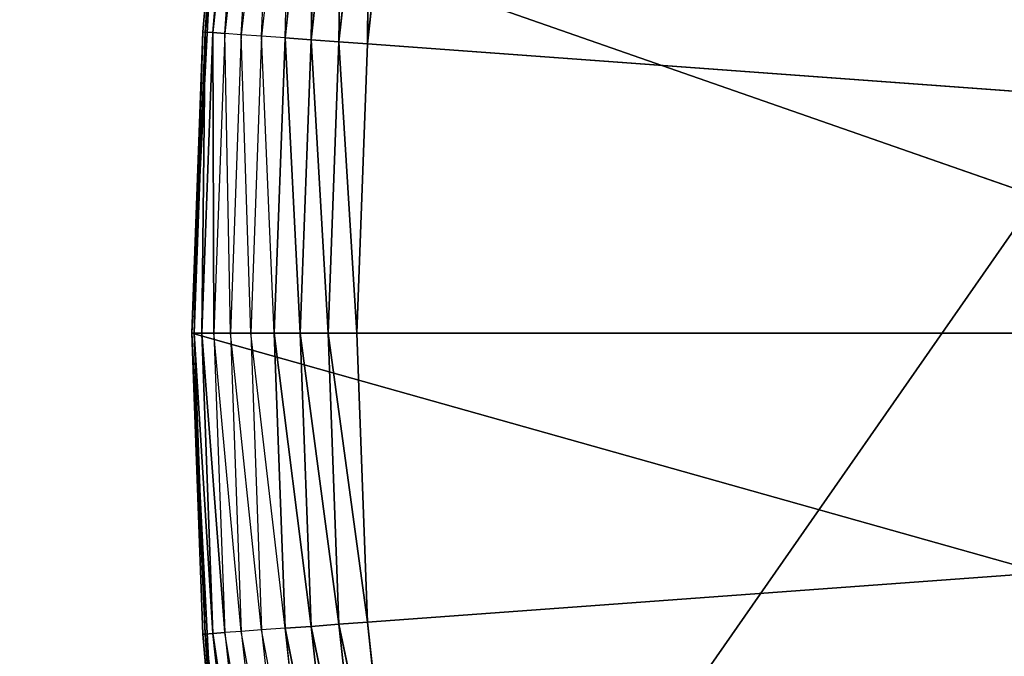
# Model space of a CAD drawing. Header units: centimetres. Extents: x 0.1 to 22.3, y 0.1 to 22.3.
# Tile 43 of 256: x 1.1666 to 1.2859, y 1.6266 to 1.7038. Entities that reach past the tile are written whole.
import ezdxf

# ---------------------------------------------------------------- set-up
doc = ezdxf.new("R2010")
doc.units = ezdxf.units.CM
doc.header["$LTSCALE"] = 2.54
doc.layers.get('0').update_dxf_attribs({"true_color": 0xff5454})

# ---------------------------------------------------------------- blocks, each defined once
blk = doc.blocks.new('Kosz na _mieci DELLA.STL')
at = {"color": 0}
for p, q in [((2.63747, 3.6158, 47.35), (0.33747, 0.3158, 47.35)), ((2.63747, 3.6158, 47.35), (0.33747, 0.3158, 47.35)), ((2.63747, 3.6158, 47.25), (0.33747, 0.3158, 47.25)), ((2.63747, 3.6158, 47.25), (0.33747, 0.3158, 47.25)), ((1.1931, 1.73856, 15.56653), (1.18911, 1.70228, 15.56653)), ((1.1931, 1.73856, 15.56653), (1.18911, 1.70228, 15.56653)), ((1.19001, 1.70221, 15.56316), (1.1931, 1.73856, 15.56653)), ((1.19001, 1.70221, 15.56316), (1.1931, 1.73856, 15.56653)), ((1.194, 1.73843, 15.56316), (1.19001, 1.70221, 15.56316)), ((1.194, 1.73843, 15.56316), (1.19001, 1.70221, 15.56316)), ((1.19148, 1.7021, 15.56), (1.194, 1.73843, 15.56316)), ((1.19148, 1.7021, 15.56), (1.194, 1.73843, 15.56316)), ((1.19545, 1.73821, 15.56), (1.19148, 1.7021, 15.56)), ((1.19348, 1.70196, 15.55714), (1.19545, 1.73821, 15.56)), ((1.19743, 1.73792, 15.55714), (1.19348, 1.70196, 15.55714)), ((1.19593, 1.70178, 15.55468), (1.19743, 1.73792, 15.55714)), ((1.19987, 1.73756, 15.55468), (1.19593, 1.70178, 15.55468)), ((1.19878, 1.70157, 15.55268), (1.19987, 1.73756, 15.55468)), ((1.2027, 1.73715, 15.55268), (1.19878, 1.70157, 15.55268)), ((1.20193, 1.70134, 15.55121), (1.2027, 1.73715, 15.55268)), ((1.20193, 1.70134, 15.55121), (1.2027, 1.73715, 15.55268)), ((1.20582, 1.73669, 15.55121), (1.20193, 1.70134, 15.55121)), ((1.20582, 1.73669, 15.55121), (1.20193, 1.70134, 15.55121)), ((1.20529, 1.70109, 15.5503), (1.20582, 1.73669, 15.55121)), ((1.20529, 1.70109, 15.5503), (1.20582, 1.73669, 15.55121)), ((1.20915, 1.73619, 15.5503), (1.20529, 1.70109, 15.5503)), ((1.20915, 1.73619, 15.5503), (1.20529, 1.70109, 15.5503)), ((1.20876, 1.70084, 15.55), (1.20915, 1.73619, 15.5503)), ((1.20876, 1.70084, 15.55), (1.20915, 1.73619, 15.5503)), ((1.20876, 1.70084, 15.55), (1.21259, 1.73569, 15.55)), ((1.20876, 1.70084, 15.55), (1.21259, 1.73569, 15.55)), ((1.18747, 1.6658, 15.75), (1.19012, 1.71721, 15.75)), ((1.18747, 1.6658, 15.75), (1.19012, 1.71721, 15.75)), ((1.19012, 1.71721, 15.57), (1.18881, 1.7023, 15.57)), ((1.18881, 1.7023, 15.57), (1.19012, 1.71721, 15.75)), ((1.18881, 1.7023, 15.57), (1.19012, 1.71721, 15.75)), ((1.19012, 1.71721, 15.57), (1.18911, 1.70228, 15.56653)), ((1.19012, 1.71721, 15.75), (1.33747, 1.6658, 15.75)), ((1.19012, 1.71721, 15.75), (1.33747, 1.6658, 15.75)), ((1.18881, 1.7023, 15.57), (1.18747, 1.6658, 15.75)), ((1.18881, 1.7023, 15.57), (1.18747, 1.6658, 15.75)), ((1.18881, 1.7023, 15.57), (1.18747, 1.6658, 15.57)), ((1.18881, 1.7023, 15.57), (1.18747, 1.6658, 15.57)), ((1.18881, 1.7023, 15.57), (1.18778, 1.6658, 15.56653)), ((1.18881, 1.7023, 15.57), (1.18778, 1.6658, 15.56653)), ((1.18911, 1.70228, 15.56653), (1.18778, 1.6658, 15.56653)), ((1.18911, 1.70228, 15.56653), (1.18778, 1.6658, 15.56653)), ((1.18868, 1.6658, 15.56316), (1.18911, 1.70228, 15.56653)), ((1.18868, 1.6658, 15.56316), (1.18911, 1.70228, 15.56653)), ((1.19001, 1.70221, 15.56316), (1.18868, 1.6658, 15.56316)), ((1.19001, 1.70221, 15.56316), (1.18868, 1.6658, 15.56316)), ((1.18881, 1.7023, 15.57), (1.18911, 1.70228, 15.56653)), ((1.19001, 1.70221, 15.56316), (1.18911, 1.70228, 15.56653)), ((1.19001, 1.70221, 15.56316), (1.18911, 1.70228, 15.56653)), ((1.19148, 1.7021, 15.56), (1.19001, 1.70221, 15.56316)), ((1.19148, 1.7021, 15.56), (1.19001, 1.70221, 15.56316)), ((1.19015, 1.6658, 15.56), (1.19001, 1.70221, 15.56316)), ((1.19015, 1.6658, 15.56), (1.19001, 1.70221, 15.56316)), ((1.19148, 1.7021, 15.56), (1.19015, 1.6658, 15.56)), ((1.19348, 1.70196, 15.55714), (1.19148, 1.7021, 15.56)), ((1.19215, 1.6658, 15.55714), (1.19148, 1.7021, 15.56)), ((1.19348, 1.70196, 15.55714), (1.19215, 1.6658, 15.55714)), ((1.19593, 1.70178, 15.55468), (1.19348, 1.70196, 15.55714)), ((1.19462, 1.6658, 15.55468), (1.19348, 1.70196, 15.55714)), ((1.19593, 1.70178, 15.55468), (1.19462, 1.6658, 15.55468)), ((1.19878, 1.70157, 15.55268), (1.19593, 1.70178, 15.55468)), ((1.19747, 1.6658, 15.55268), (1.19593, 1.70178, 15.55468)), ((1.19878, 1.70157, 15.55268), (1.19747, 1.6658, 15.55268)), ((1.20193, 1.70134, 15.55121), (1.19878, 1.70157, 15.55268)), ((1.20193, 1.70134, 15.55121), (1.19878, 1.70157, 15.55268)), ((1.20063, 1.6658, 15.55121), (1.19878, 1.70157, 15.55268)), ((1.20063, 1.6658, 15.55121), (1.19878, 1.70157, 15.55268)), ((1.20193, 1.70134, 15.55121), (1.20063, 1.6658, 15.55121)), ((1.20193, 1.70134, 15.55121), (1.20063, 1.6658, 15.55121)), ((1.20529, 1.70109, 15.5503), (1.20193, 1.70134, 15.55121)), ((1.20529, 1.70109, 15.5503), (1.20193, 1.70134, 15.55121)), ((1.204, 1.6658, 15.5503), (1.20193, 1.70134, 15.55121)), ((1.204, 1.6658, 15.5503), (1.20193, 1.70134, 15.55121)), ((1.20529, 1.70109, 15.5503), (1.204, 1.6658, 15.5503)), ((1.20529, 1.70109, 15.5503), (1.204, 1.6658, 15.5503)), ((1.20876, 1.70084, 15.55), (1.20529, 1.70109, 15.5503)), ((1.20876, 1.70084, 15.55), (1.20529, 1.70109, 15.5503)), ((1.20747, 1.6658, 15.55), (1.20529, 1.70109, 15.5503)), ((1.20747, 1.6658, 15.55), (1.20529, 1.70109, 15.5503)), ((1.20747, 1.6658, 15.55), (1.20876, 1.70084, 15.55)), ((1.20747, 1.6658, 15.55), (1.20876, 1.70084, 15.55)), ((1.20876, 1.70084, 15.55), (1.68747, 1.6658, 15.55)), ((1.20876, 1.70084, 15.55), (1.68747, 1.6658, 15.55)), ((1.19012, 1.61439, 15.75), (1.18747, 1.6658, 15.75)), ((1.18747, 1.6658, 15.75), (1.18881, 1.6293, 15.57)), ((1.18747, 1.6658, 15.57), (1.18747, 1.6658, 15.75)), ((1.18747, 1.6658, 15.57), (1.18747, 1.6658, 15.75)), ((1.18747, 1.6658, 15.57), (1.18881, 1.6293, 15.57)), ((1.18747, 1.6658, 15.75), (1.18881, 1.6293, 15.57)), ((1.18747, 1.6658, 15.75), (1.33747, 1.6658, 15.75)), ((1.18747, 1.6658, 15.75), (1.33747, 1.6658, 15.75)), ((1.18747, 1.6658, 15.75), (1.34013, 1.62279, 15.75)), ((1.18747, 1.6658, 15.75), (1.34013, 1.62279, 15.75)), ((1.19012, 1.61439, 15.75), (1.18747, 1.6658, 15.75)), ((1.18747, 1.6658, 15.57), (1.18881, 1.6293, 15.57)), ((1.18747, 1.6658, 15.57), (1.18911, 1.62933, 15.56653)), ((1.18747, 1.6658, 15.57), (1.18911, 1.62933, 15.56653)), ((1.18747, 1.6658, 15.57), (1.18778, 1.6658, 15.56653)), ((1.18747, 1.6658, 15.57), (1.18778, 1.6658, 15.56653)), ((1.18778, 1.6658, 15.56653), (1.18911, 1.62933, 15.56653)), ((1.18868, 1.6658, 15.56316), (1.18778, 1.6658, 15.56653)), ((1.18868, 1.6658, 15.56316), (1.18778, 1.6658, 15.56653)), ((1.19001, 1.62939, 15.56316), (1.18778, 1.6658, 15.56653)), ((1.19001, 1.62939, 15.56316), (1.18778, 1.6658, 15.56653)), ((1.18778, 1.6658, 15.56653), (1.18911, 1.62933, 15.56653)), ((1.18868, 1.6658, 15.56316), (1.19001, 1.62939, 15.56316)), ((1.19015, 1.6658, 15.56), (1.18868, 1.6658, 15.56316)), ((1.19015, 1.6658, 15.56), (1.18868, 1.6658, 15.56316)), ((1.19148, 1.6295, 15.56), (1.18868, 1.6658, 15.56316)), ((1.19148, 1.6295, 15.56), (1.18868, 1.6658, 15.56316)), ((1.18868, 1.6658, 15.56316), (1.19001, 1.62939, 15.56316)), ((1.19215, 1.6658, 15.55714), (1.19015, 1.6658, 15.56)), ((1.19348, 1.62964, 15.55714), (1.19015, 1.6658, 15.56)), ((1.19015, 1.6658, 15.56), (1.19148, 1.6295, 15.56)), ((1.19215, 1.6658, 15.55714), (1.19348, 1.62964, 15.55714)), ((1.19462, 1.6658, 15.55468), (1.19215, 1.6658, 15.55714)), ((1.19593, 1.62982, 15.55468), (1.19215, 1.6658, 15.55714)), ((1.19462, 1.6658, 15.55468), (1.19593, 1.62982, 15.55468)), ((1.19747, 1.6658, 15.55268), (1.19462, 1.6658, 15.55468)), ((1.19878, 1.63003, 15.55268), (1.19462, 1.6658, 15.55468)), ((1.20063, 1.6658, 15.55121), (1.19747, 1.6658, 15.55268)), ((1.20063, 1.6658, 15.55121), (1.19747, 1.6658, 15.55268)), ((1.20193, 1.63026, 15.55121), (1.19747, 1.6658, 15.55268)), ((1.20193, 1.63026, 15.55121), (1.19747, 1.6658, 15.55268)), ((1.19747, 1.6658, 15.55268), (1.19878, 1.63003, 15.55268)), ((1.20063, 1.6658, 15.55121), (1.20193, 1.63026, 15.55121)), ((1.204, 1.6658, 15.5503), (1.20063, 1.6658, 15.55121)), ((1.204, 1.6658, 15.5503), (1.20063, 1.6658, 15.55121)), ((1.20529, 1.63051, 15.5503), (1.20063, 1.6658, 15.55121)), ((1.20529, 1.63051, 15.5503), (1.20063, 1.6658, 15.55121)), ((1.20063, 1.6658, 15.55121), (1.20193, 1.63026, 15.55121)), ((1.204, 1.6658, 15.5503), (1.20529, 1.63051, 15.5503)), ((1.20747, 1.6658, 15.55), (1.204, 1.6658, 15.5503)), ((1.20747, 1.6658, 15.55), (1.204, 1.6658, 15.5503)), ((1.20876, 1.63076, 15.55), (1.204, 1.6658, 15.5503)), ((1.20876, 1.63076, 15.55), (1.204, 1.6658, 15.5503)), ((1.204, 1.6658, 15.5503), (1.20529, 1.63051, 15.5503)), ((1.68747, 1.6658, 15.55), (1.20747, 1.6658, 15.55)), ((1.20876, 1.63076, 15.55), (1.20747, 1.6658, 15.55)), ((1.68747, 1.6658, 15.55), (1.20747, 1.6658, 15.55)), ((1.20876, 1.63076, 15.55), (1.20747, 1.6658, 15.55)), ((1.20876, 1.63076, 15.55), (1.68747, 1.6658, 15.55)), ((1.20876, 1.63076, 15.55), (1.68747, 1.6658, 15.55)), ((1.19878, 1.63003, 15.55268), (1.19593, 1.62982, 15.55468)), ((1.20193, 1.63026, 15.55121), (1.19878, 1.63003, 15.55268)), ((1.20193, 1.63026, 15.55121), (1.19878, 1.63003, 15.55268)), ((1.20582, 1.59492, 15.55121), (1.19878, 1.63003, 15.55268)), ((1.20582, 1.59492, 15.55121), (1.19878, 1.63003, 15.55268)), ((1.19878, 1.63003, 15.55268), (1.2027, 1.59446, 15.55268)), ((1.20529, 1.63051, 15.5503), (1.20193, 1.63026, 15.55121)), ((1.20529, 1.63051, 15.5503), (1.20193, 1.63026, 15.55121)), ((1.20193, 1.63026, 15.55121), (1.20582, 1.59492, 15.55121)), ((1.20915, 1.59541, 15.5503), (1.20193, 1.63026, 15.55121)), ((1.20915, 1.59541, 15.5503), (1.20193, 1.63026, 15.55121)), ((1.20193, 1.63026, 15.55121), (1.20582, 1.59492, 15.55121)), ((1.20876, 1.63076, 15.55), (1.20529, 1.63051, 15.5503)), ((1.20876, 1.63076, 15.55), (1.20529, 1.63051, 15.5503)), ((1.20529, 1.63051, 15.5503), (1.20915, 1.59541, 15.5503)), ((1.21259, 1.59591, 15.55), (1.20529, 1.63051, 15.5503)), ((1.21259, 1.59591, 15.55), (1.20529, 1.63051, 15.5503)), ((1.20529, 1.63051, 15.5503), (1.20915, 1.59541, 15.5503)), ((1.21259, 1.59591, 15.55), (1.20876, 1.63076, 15.55)), ((1.21259, 1.59591, 15.55), (1.20876, 1.63076, 15.55)), ((1.18881, 1.6293, 15.57), (1.18911, 1.62933, 15.56653)), ((1.18881, 1.6293, 15.57), (1.19012, 1.61439, 15.75)), ((1.18881, 1.6293, 15.57), (1.19012, 1.61439, 15.75)), ((1.18881, 1.6293, 15.57), (1.19012, 1.61439, 15.57)), ((1.19001, 1.62939, 15.56316), (1.18911, 1.62933, 15.56653)), ((1.19001, 1.62939, 15.56316), (1.18911, 1.62933, 15.56653)), ((1.19012, 1.61439, 15.57), (1.18911, 1.62933, 15.56653)), ((1.18911, 1.62933, 15.56653), (1.1931, 1.59304, 15.56653)), ((1.194, 1.59318, 15.56316), (1.18911, 1.62933, 15.56653)), ((1.194, 1.59318, 15.56316), (1.18911, 1.62933, 15.56653)), ((1.18911, 1.62933, 15.56653), (1.1931, 1.59304, 15.56653)), ((1.19148, 1.6295, 15.56), (1.19001, 1.62939, 15.56316)), ((1.19148, 1.6295, 15.56), (1.19001, 1.62939, 15.56316)), ((1.19001, 1.62939, 15.56316), (1.194, 1.59318, 15.56316)), ((1.19545, 1.59339, 15.56), (1.19001, 1.62939, 15.56316)), ((1.19545, 1.59339, 15.56), (1.19001, 1.62939, 15.56316)), ((1.19001, 1.62939, 15.56316), (1.194, 1.59318, 15.56316)), ((1.19348, 1.62964, 15.55714), (1.19148, 1.6295, 15.56)), ((1.19743, 1.59368, 15.55714), (1.19148, 1.6295, 15.56)), ((1.19148, 1.6295, 15.56), (1.19545, 1.59339, 15.56)), ((1.19593, 1.62982, 15.55468), (1.19348, 1.62964, 15.55714)), ((1.19348, 1.62964, 15.55714), (1.19743, 1.59368, 15.55714)), ((1.19987, 1.59404, 15.55468), (1.19348, 1.62964, 15.55714)), ((1.19593, 1.62982, 15.55468), (1.19987, 1.59404, 15.55468)), ((1.2027, 1.59446, 15.55268), (1.19593, 1.62982, 15.55468))]:
    blk.add_line(p, q, dxfattribs=at)
mesh = blk.add_polyface(dxfattribs=at)
corners = [(2.63747, 3.6158, 47.35), (0.33747, 22.1158, 47.35), (0.33747, 0.3158, 47.35)]
mesh.append_faces([[corners[k] for k in face] for face in [(0, 1, 2)]], dxfattribs={"color": 0})
mesh = blk.add_polyface(dxfattribs=at)
corners = [(2.63747, 18.8158, 47.25), (0.33747, 0.3158, 47.25), (0.33747, 22.1158, 47.25)]
mesh.append_faces([[corners[k] for k in face] for face in [(0, 1, 2)]], dxfattribs={"color": 0})
mesh = blk.add_polyface(dxfattribs=at)
corners = [(21.83747, 0.6158, 15.75), (0.63747, 0.6158, 15.75), (21.83747, 21.8158, 15.75)]
mesh.append_faces([[corners[k] for k in face] for face in [(0, 1, 2)]], dxfattribs={"color": 0})
mesh = blk.add_polyface(dxfattribs=at)
corners = [(21.83747, 21.8158, 15.75), (0.63747, 0.6158, 15.75), (0.63747, 21.8158, 15.75)]
mesh.append_faces([[corners[k] for k in face] for face in [(0, 1, 2)]], dxfattribs={"color": 0})
mesh = blk.add_polyface(dxfattribs=at)
corners = [(21.83747, 0.6158, 15.95), (0.63747, 21.8158, 15.95), (0.63747, 0.6158, 15.95)]
mesh.append_faces([[corners[k] for k in face] for face in [(0, 1, 2)]], dxfattribs={"color": 0})
mesh = blk.add_polyface(dxfattribs=at)
corners = [(21.83747, 21.8158, 15.95), (0.63747, 21.8158, 15.95), (21.83747, 0.6158, 15.95)]
mesh.append_faces([[corners[k] for k in face] for face in [(0, 1, 2)]], dxfattribs={"color": 0})
mesh = blk.add_polyface(dxfattribs=at)
corners = [(2.63747, 3.6158, 47.25), (0.33747, 0.3158, 47.25), (2.63747, 18.8158, 47.25)]
mesh.append_faces([[corners[k] for k in face] for face in [(0, 1, 2)]], dxfattribs={"color": 0})
mesh = blk.add_polyface(dxfattribs=at)
corners = [(2.65267, 3.44215, 47.35), (2.63747, 3.6158, 47.35), (0.33747, 0.3158, 47.35)]
mesh.append_faces([[corners[k] for k in face] for face in [(0, 1, 2)]], dxfattribs={"color": 0})
mesh = blk.add_polyface(dxfattribs=at)
corners = [(2.65267, 3.44215, 47.25), (0.33747, 0.3158, 47.25), (2.63747, 3.6158, 47.25)]
mesh.append_faces([[corners[k] for k in face] for face in [(0, 1, 2)]], dxfattribs={"color": 0})
mesh = blk.add_polyface(dxfattribs=at)
corners = [(2.69778, 3.27378, 47.35), (2.65267, 3.44215, 47.35), (0.33747, 0.3158, 47.35)]
mesh.append_faces([[corners[k] for k in face] for face in [(0, 1, 2)]], dxfattribs={"color": 0})
mesh = blk.add_polyface(dxfattribs=at)
corners = [(2.69778, 3.27378, 47.25), (0.33747, 0.3158, 47.25), (2.65267, 3.44215, 47.25)]
mesh.append_faces([[corners[k] for k in face] for face in [(0, 1, 2)]], dxfattribs={"color": 0})
mesh = blk.add_polyface(dxfattribs=at)
corners = [(2.77145, 3.1158, 47.35), (2.69778, 3.27378, 47.35), (0.33747, 0.3158, 47.35)]
mesh.append_faces([[corners[k] for k in face] for face in [(0, 1, 2)]], dxfattribs={"color": 0})
mesh = blk.add_polyface(dxfattribs=at)
corners = [(2.77145, 3.1158, 47.25), (0.33747, 0.3158, 47.25), (2.69778, 3.27378, 47.25)]
mesh.append_faces([[corners[k] for k in face] for face in [(0, 1, 2)]], dxfattribs={"color": 0})
mesh = blk.add_polyface(dxfattribs=at)
corners = [(2.87143, 2.97301, 47.35), (2.77145, 3.1158, 47.35), (0.33747, 0.3158, 47.35)]
mesh.append_faces([[corners[k] for k in face] for face in [(0, 1, 2)]], dxfattribs={"color": 0})
mesh = blk.add_polyface(dxfattribs=at)
corners = [(2.87143, 2.97301, 47.25), (0.33747, 0.3158, 47.25), (2.77145, 3.1158, 47.25)]
mesh.append_faces([[corners[k] for k in face] for face in [(0, 1, 2)]], dxfattribs={"color": 0})
mesh = blk.add_polyface(dxfattribs=at)
corners = [(2.99469, 2.84976, 47.35), (2.87143, 2.97301, 47.35), (0.33747, 0.3158, 47.35)]
mesh.append_faces([[corners[k] for k in face] for face in [(0, 1, 2)]], dxfattribs={"color": 0})
mesh = blk.add_polyface(dxfattribs=at)
corners = [(2.99469, 2.84976, 47.25), (0.33747, 0.3158, 47.25), (2.87143, 2.97301, 47.25)]
mesh.append_faces([[corners[k] for k in face] for face in [(0, 1, 2)]], dxfattribs={"color": 0})
mesh = blk.add_polyface(dxfattribs=at)
corners = [(3.13747, 2.74978, 47.35), (2.99469, 2.84976, 47.35), (0.33747, 0.3158, 47.35)]
mesh.append_faces([[corners[k] for k in face] for face in [(0, 1, 2)]], dxfattribs={"color": 0})
mesh = blk.add_polyface(dxfattribs=at)
corners = [(3.13747, 2.74978, 47.25), (0.33747, 0.3158, 47.25), (2.99469, 2.84976, 47.25)]
mesh.append_faces([[corners[k] for k in face] for face in [(0, 1, 2)]], dxfattribs={"color": 0})
mesh = blk.add_polyface(dxfattribs=at)
corners = [(3.29545, 2.67611, 47.35), (3.13747, 2.74978, 47.35), (0.33747, 0.3158, 47.35)]
mesh.append_faces([[corners[k] for k in face] for face in [(0, 1, 2)]], dxfattribs={"color": 0})
mesh = blk.add_polyface(dxfattribs=at)
corners = [(3.29545, 2.67611, 47.25), (0.33747, 0.3158, 47.25), (3.13747, 2.74978, 47.25)]
mesh.append_faces([[corners[k] for k in face] for face in [(0, 1, 2)]], dxfattribs={"color": 0})
mesh = blk.add_polyface(dxfattribs=at)
corners = [(3.46383, 2.63099, 47.35), (3.29545, 2.67611, 47.35), (0.33747, 0.3158, 47.35)]
mesh.append_faces([[corners[k] for k in face] for face in [(0, 1, 2)]], dxfattribs={"color": 0})
mesh = blk.add_polyface(dxfattribs=at)
corners = [(3.46383, 2.63099, 47.25), (0.33747, 0.3158, 47.25), (3.29545, 2.67611, 47.25)]
mesh.append_faces([[corners[k] for k in face] for face in [(0, 1, 2)]], dxfattribs={"color": 0})
mesh = blk.add_polyface(dxfattribs=at)
corners = [(3.63747, 2.6158, 47.35), (3.46383, 2.63099, 47.35), (0.33747, 0.3158, 47.35)]
mesh.append_faces([[corners[k] for k in face] for face in [(0, 1, 2)]], dxfattribs={"color": 0})
mesh = blk.add_polyface(dxfattribs=at)
corners = [(3.63747, 2.6158, 47.25), (0.33747, 0.3158, 47.25), (3.46383, 2.63099, 47.25)]
mesh.append_faces([[corners[k] for k in face] for face in [(0, 1, 2)]], dxfattribs={"color": 0})
mesh = blk.add_polyface(dxfattribs=at)
corners = [(22.13747, 0.3158, 47.35), (18.83747, 2.6158, 47.35), (0.33747, 0.3158, 47.35)]
mesh.append_faces([[corners[k] for k in face] for face in [(0, 1, 2)]], dxfattribs={"color": 0})
mesh = blk.add_polyface(dxfattribs=at)
corners = [(18.83747, 2.6158, 47.35), (3.63747, 2.6158, 47.35), (0.33747, 0.3158, 47.35)]
mesh.append_faces([[corners[k] for k in face] for face in [(0, 1, 2)]], dxfattribs={"color": 0})
mesh = blk.add_polyface(dxfattribs=at)
corners = [(22.13747, 0.3158, 47.25), (0.33747, 0.3158, 47.25), (3.63747, 2.6158, 47.25)]
mesh.append_faces([[corners[k] for k in face] for face in [(0, 1, 2)]], dxfattribs={"color": 0})
mesh = blk.add_polyface(dxfattribs=at)
corners = [(1.68747, 1.6658, 15.55), (1.26889, 1.90072, 15.55), (1.28716, 1.93065, 15.55)]
mesh.append_faces([[corners[k] for k in face] for face in [(0, 1, 2)]], dxfattribs={"color": 0})
mesh = blk.add_polyface(dxfattribs=at)
corners = [(1.68747, 1.6658, 15.55), (1.25286, 1.86954, 15.55), (1.26889, 1.90072, 15.55)]
mesh.append_faces([[corners[k] for k in face] for face in [(0, 1, 2)]], dxfattribs={"color": 0})
mesh = blk.add_polyface(dxfattribs=at)
corners = [(1.68747, 1.6658, 15.55), (1.23915, 1.83727, 15.55), (1.25286, 1.86954, 15.55)]
mesh.append_faces([[corners[k] for k in face] for face in [(0, 1, 2)]], dxfattribs={"color": 0})
mesh = blk.add_polyface(dxfattribs=at)
corners = [(1.68747, 1.6658, 15.55), (1.22783, 1.80409, 15.55), (1.23915, 1.83727, 15.55)]
mesh.append_faces([[corners[k] for k in face] for face in [(0, 1, 2)]], dxfattribs={"color": 0})
mesh = blk.add_polyface(dxfattribs=at)
corners = [(1.68747, 1.6658, 15.55), (1.21896, 1.77017, 15.55), (1.22783, 1.80409, 15.55)]
mesh.append_faces([[corners[k] for k in face] for face in [(0, 1, 2)]], dxfattribs={"color": 0})
mesh = blk.add_polyface(dxfattribs=at)
corners = [(1.68747, 1.6658, 15.55), (1.21259, 1.73569, 15.55), (1.21896, 1.77017, 15.55)]
mesh.append_faces([[corners[k] for k in face] for face in [(0, 1, 2)]], dxfattribs={"color": 0})
mesh = blk.add_polyface(dxfattribs=at)
corners = [(1.1931, 1.73856, 15.56653), (1.18911, 1.70228, 15.56653), (1.19012, 1.71721, 15.57)]
mesh.append_faces([[corners[k] for k in face] for face in [(0, 1, 2)]], dxfattribs={"color": 0})
mesh = blk.add_polyface(dxfattribs=at)
corners = [(1.1931, 1.73856, 15.56653), (1.19001, 1.70221, 15.56316), (1.18911, 1.70228, 15.56653)]
mesh.append_faces([[corners[k] for k in face] for face in [(0, 1, 2)]], dxfattribs={"color": 0})
mesh = blk.add_polyface(dxfattribs=at)
corners = [(1.1931, 1.73856, 15.56653), (1.194, 1.73843, 15.56316), (1.19001, 1.70221, 15.56316)]
mesh.append_faces([[corners[k] for k in face] for face in [(0, 1, 2)]], dxfattribs={"color": 0})
mesh = blk.add_polyface(dxfattribs=at)
corners = [(1.194, 1.73843, 15.56316), (1.19148, 1.7021, 15.56), (1.19001, 1.70221, 15.56316)]
mesh.append_faces([[corners[k] for k in face] for face in [(0, 1, 2)]], dxfattribs={"color": 0})
mesh = blk.add_polyface(dxfattribs=at)
corners = [(1.194, 1.73843, 15.56316), (1.19545, 1.73821, 15.56), (1.19148, 1.7021, 15.56)]
mesh.append_faces([[corners[k] for k in face] for face in [(0, 1, 2)]], dxfattribs={"color": 0})
mesh = blk.add_polyface(dxfattribs=at)
corners = [(1.2027, 1.73715, 15.55268), (1.20193, 1.70134, 15.55121), (1.19878, 1.70157, 15.55268)]
mesh.append_faces([[corners[k] for k in face] for face in [(0, 1, 2)]], dxfattribs={"color": 0})
mesh = blk.add_polyface(dxfattribs=at)
corners = [(1.20582, 1.73669, 15.55121), (1.20193, 1.70134, 15.55121), (1.2027, 1.73715, 15.55268)]
mesh.append_faces([[corners[k] for k in face] for face in [(0, 1, 2)]], dxfattribs={"color": 0})
mesh = blk.add_polyface(dxfattribs=at)
corners = [(1.20582, 1.73669, 15.55121), (1.20529, 1.70109, 15.5503), (1.20193, 1.70134, 15.55121)]
mesh.append_faces([[corners[k] for k in face] for face in [(0, 1, 2)]], dxfattribs={"color": 0})
mesh = blk.add_polyface(dxfattribs=at)
corners = [(1.20915, 1.73619, 15.5503), (1.20529, 1.70109, 15.5503), (1.20582, 1.73669, 15.55121)]
mesh.append_faces([[corners[k] for k in face] for face in [(0, 1, 2)]], dxfattribs={"color": 0})
mesh = blk.add_polyface(dxfattribs=at)
corners = [(1.20915, 1.73619, 15.5503), (1.20876, 1.70084, 15.55), (1.20529, 1.70109, 15.5503)]
mesh.append_faces([[corners[k] for k in face] for face in [(0, 1, 2)]], dxfattribs={"color": 0})
mesh = blk.add_polyface(dxfattribs=at)
corners = [(1.21259, 1.73569, 15.55), (1.20876, 1.70084, 15.55), (1.20915, 1.73619, 15.5503)]
mesh.append_faces([[corners[k] for k in face] for face in [(0, 1, 2)]], dxfattribs={"color": 0})
mesh = blk.add_polyface(dxfattribs=at)
corners = [(1.68747, 1.6658, 15.55), (1.20876, 1.70084, 15.55), (1.21259, 1.73569, 15.55)]
mesh.append_faces([[corners[k] for k in face] for face in [(0, 1, 2)]], dxfattribs={"color": 0})
mesh = blk.add_polyface(dxfattribs=at)
corners = [(1.19012, 1.71721, 15.75), (1.18881, 1.7023, 15.57), (1.18747, 1.6658, 15.75)]
mesh.append_faces([[corners[k] for k in face] for face in [(0, 1, 2)]], dxfattribs={"color": 0})
mesh = blk.add_polyface(dxfattribs=at)
corners = [(1.33747, 1.6658, 15.75), (1.19012, 1.71721, 15.75), (1.18747, 1.6658, 15.75)]
mesh.append_faces([[corners[k] for k in face] for face in [(0, 1, 2)]], dxfattribs={"color": 0})
mesh = blk.add_polyface(dxfattribs=at)
corners = [(1.19012, 1.71721, 15.57), (1.18881, 1.7023, 15.57), (1.19012, 1.71721, 15.75)]
mesh.append_faces([[corners[k] for k in face] for face in [(0, 1, 2)]], dxfattribs={"color": 0})
mesh = blk.add_polyface(dxfattribs=at)
corners = [(1.34013, 1.70881, 15.75), (1.19012, 1.71721, 15.75), (1.33747, 1.6658, 15.75)]
mesh.append_faces([[corners[k] for k in face] for face in [(0, 1, 2)]], dxfattribs={"color": 0})
mesh = blk.add_polyface(dxfattribs=at)
corners = [(1.18881, 1.7023, 15.57), (1.18747, 1.6658, 15.57), (1.18747, 1.6658, 15.75)]
mesh.append_faces([[corners[k] for k in face] for face in [(0, 1, 2)]], dxfattribs={"color": 0})
mesh = blk.add_polyface(dxfattribs=at)
corners = [(1.18881, 1.7023, 15.57), (1.18778, 1.6658, 15.56653), (1.18747, 1.6658, 15.57)]
mesh.append_faces([[corners[k] for k in face] for face in [(0, 1, 2)]], dxfattribs={"color": 0})
mesh = blk.add_polyface(dxfattribs=at)
corners = [(1.18881, 1.7023, 15.57), (1.18911, 1.70228, 15.56653), (1.18778, 1.6658, 15.56653)]
mesh.append_faces([[corners[k] for k in face] for face in [(0, 1, 2)]], dxfattribs={"color": 0})
mesh = blk.add_polyface(dxfattribs=at)
corners = [(1.18911, 1.70228, 15.56653), (1.18868, 1.6658, 15.56316), (1.18778, 1.6658, 15.56653)]
mesh.append_faces([[corners[k] for k in face] for face in [(0, 1, 2)]], dxfattribs={"color": 0})
mesh = blk.add_polyface(dxfattribs=at)
corners = [(1.18911, 1.70228, 15.56653), (1.19001, 1.70221, 15.56316), (1.18868, 1.6658, 15.56316)]
mesh.append_faces([[corners[k] for k in face] for face in [(0, 1, 2)]], dxfattribs={"color": 0})
mesh = blk.add_polyface(dxfattribs=at)
corners = [(1.19001, 1.70221, 15.56316), (1.19015, 1.6658, 15.56), (1.18868, 1.6658, 15.56316)]
mesh.append_faces([[corners[k] for k in face] for face in [(0, 1, 2)]], dxfattribs={"color": 0})
mesh = blk.add_polyface(dxfattribs=at)
corners = [(1.19001, 1.70221, 15.56316), (1.19148, 1.7021, 15.56), (1.19015, 1.6658, 15.56)]
mesh.append_faces([[corners[k] for k in face] for face in [(0, 1, 2)]], dxfattribs={"color": 0})
mesh = blk.add_polyface(dxfattribs=at)
corners = [(1.20063, 1.6658, 15.55121), (1.19747, 1.6658, 15.55268), (1.19878, 1.70157, 15.55268)]
mesh.append_faces([[corners[k] for k in face] for face in [(0, 1, 2)]], dxfattribs={"color": 0})
mesh = blk.add_polyface(dxfattribs=at)
corners = [(1.20193, 1.70134, 15.55121), (1.20063, 1.6658, 15.55121), (1.19878, 1.70157, 15.55268)]
mesh.append_faces([[corners[k] for k in face] for face in [(0, 1, 2)]], dxfattribs={"color": 0})
mesh = blk.add_polyface(dxfattribs=at)
corners = [(1.204, 1.6658, 15.5503), (1.20063, 1.6658, 15.55121), (1.20193, 1.70134, 15.55121)]
mesh.append_faces([[corners[k] for k in face] for face in [(0, 1, 2)]], dxfattribs={"color": 0})
mesh = blk.add_polyface(dxfattribs=at)
corners = [(1.20529, 1.70109, 15.5503), (1.204, 1.6658, 15.5503), (1.20193, 1.70134, 15.55121)]
mesh.append_faces([[corners[k] for k in face] for face in [(0, 1, 2)]], dxfattribs={"color": 0})
mesh = blk.add_polyface(dxfattribs=at)
corners = [(1.20747, 1.6658, 15.55), (1.204, 1.6658, 15.5503), (1.20529, 1.70109, 15.5503)]
mesh.append_faces([[corners[k] for k in face] for face in [(0, 1, 2)]], dxfattribs={"color": 0})
mesh = blk.add_polyface(dxfattribs=at)
corners = [(1.20876, 1.70084, 15.55), (1.20747, 1.6658, 15.55), (1.20529, 1.70109, 15.5503)]
mesh.append_faces([[corners[k] for k in face] for face in [(0, 1, 2)]], dxfattribs={"color": 0})
mesh = blk.add_polyface(dxfattribs=at)
corners = [(1.68747, 1.6658, 15.55), (1.20747, 1.6658, 15.55), (1.20876, 1.70084, 15.55)]
mesh.append_faces([[corners[k] for k in face] for face in [(0, 1, 2)]], dxfattribs={"color": 0})
mesh = blk.add_polyface(dxfattribs=at)
corners = [(1.18747, 1.6658, 15.75), (1.18881, 1.6293, 15.57), (1.19012, 1.61439, 15.75)]
mesh.append_faces([[corners[k] for k in face] for face in [(0, 1, 2)]], dxfattribs={"color": 0})
mesh = blk.add_polyface(dxfattribs=at)
corners = [(1.18747, 1.6658, 15.57), (1.18881, 1.6293, 15.57), (1.18747, 1.6658, 15.75)]
mesh.append_faces([[corners[k] for k in face] for face in [(0, 1, 2)]], dxfattribs={"color": 0})
mesh = blk.add_polyface(dxfattribs=at)
corners = [(1.34013, 1.62279, 15.75), (1.33747, 1.6658, 15.75), (1.18747, 1.6658, 15.75)]
mesh.append_faces([[corners[k] for k in face] for face in [(0, 1, 2)]], dxfattribs={"color": 0})
mesh = blk.add_polyface(dxfattribs=at)
corners = [(1.34013, 1.62279, 15.75), (1.18747, 1.6658, 15.75), (1.19012, 1.61439, 15.75)]
mesh.append_faces([[corners[k] for k in face] for face in [(0, 1, 2)]], dxfattribs={"color": 0})
mesh = blk.add_polyface(dxfattribs=at)
corners = [(1.18747, 1.6658, 15.57), (1.18911, 1.62933, 15.56653), (1.18881, 1.6293, 15.57)]
mesh.append_faces([[corners[k] for k in face] for face in [(0, 1, 2)]], dxfattribs={"color": 0})
mesh = blk.add_polyface(dxfattribs=at)
corners = [(1.18778, 1.6658, 15.56653), (1.18911, 1.62933, 15.56653), (1.18747, 1.6658, 15.57)]
mesh.append_faces([[corners[k] for k in face] for face in [(0, 1, 2)]], dxfattribs={"color": 0})
mesh = blk.add_polyface(dxfattribs=at)
corners = [(1.18868, 1.6658, 15.56316), (1.19001, 1.62939, 15.56316), (1.18778, 1.6658, 15.56653)]
mesh.append_faces([[corners[k] for k in face] for face in [(0, 1, 2)]], dxfattribs={"color": 0})
mesh = blk.add_polyface(dxfattribs=at)
corners = [(1.18778, 1.6658, 15.56653), (1.19001, 1.62939, 15.56316), (1.18911, 1.62933, 15.56653)]
mesh.append_faces([[corners[k] for k in face] for face in [(0, 1, 2)]], dxfattribs={"color": 0})
mesh = blk.add_polyface(dxfattribs=at)
corners = [(1.19015, 1.6658, 15.56), (1.19148, 1.6295, 15.56), (1.18868, 1.6658, 15.56316)]
mesh.append_faces([[corners[k] for k in face] for face in [(0, 1, 2)]], dxfattribs={"color": 0})
mesh = blk.add_polyface(dxfattribs=at)
corners = [(1.18868, 1.6658, 15.56316), (1.19148, 1.6295, 15.56), (1.19001, 1.62939, 15.56316)]
mesh.append_faces([[corners[k] for k in face] for face in [(0, 1, 2)]], dxfattribs={"color": 0})
mesh = blk.add_polyface(dxfattribs=at)
corners = [(1.20193, 1.63026, 15.55121), (1.19747, 1.6658, 15.55268), (1.20063, 1.6658, 15.55121)]
mesh.append_faces([[corners[k] for k in face] for face in [(0, 1, 2)]], dxfattribs={"color": 0})
mesh = blk.add_polyface(dxfattribs=at)
corners = [(1.20193, 1.63026, 15.55121), (1.19878, 1.63003, 15.55268), (1.19747, 1.6658, 15.55268)]
mesh.append_faces([[corners[k] for k in face] for face in [(0, 1, 2)]], dxfattribs={"color": 0})
mesh = blk.add_polyface(dxfattribs=at)
corners = [(1.20529, 1.63051, 15.5503), (1.20063, 1.6658, 15.55121), (1.204, 1.6658, 15.5503)]
mesh.append_faces([[corners[k] for k in face] for face in [(0, 1, 2)]], dxfattribs={"color": 0})
mesh = blk.add_polyface(dxfattribs=at)
corners = [(1.20529, 1.63051, 15.5503), (1.20193, 1.63026, 15.55121), (1.20063, 1.6658, 15.55121)]
mesh.append_faces([[corners[k] for k in face] for face in [(0, 1, 2)]], dxfattribs={"color": 0})
mesh = blk.add_polyface(dxfattribs=at)
corners = [(1.20876, 1.63076, 15.55), (1.204, 1.6658, 15.5503), (1.20747, 1.6658, 15.55)]
mesh.append_faces([[corners[k] for k in face] for face in [(0, 1, 2)]], dxfattribs={"color": 0})
mesh = blk.add_polyface(dxfattribs=at)
corners = [(1.20876, 1.63076, 15.55), (1.20529, 1.63051, 15.5503), (1.204, 1.6658, 15.5503)]
mesh.append_faces([[corners[k] for k in face] for face in [(0, 1, 2)]], dxfattribs={"color": 0})
mesh = blk.add_polyface(dxfattribs=at)
corners = [(1.68747, 1.6658, 15.55), (1.20876, 1.63076, 15.55), (1.20747, 1.6658, 15.55)]
mesh.append_faces([[corners[k] for k in face] for face in [(0, 1, 2)]], dxfattribs={"color": 0})
mesh = blk.add_polyface(dxfattribs=at)
corners = [(1.68747, 1.6658, 15.55), (1.21259, 1.59591, 15.55), (1.20876, 1.63076, 15.55)]
mesh.append_faces([[corners[k] for k in face] for face in [(0, 1, 2)]], dxfattribs={"color": 0})
mesh = blk.add_polyface(dxfattribs=at)
corners = [(1.68747, 1.6658, 15.55), (1.21896, 1.56143, 15.55), (1.21259, 1.59591, 15.55)]
mesh.append_faces([[corners[k] for k in face] for face in [(0, 1, 2)]], dxfattribs={"color": 0})
mesh = blk.add_polyface(dxfattribs=at)
corners = [(1.68747, 1.6658, 15.55), (1.22783, 1.52751, 15.55), (1.21896, 1.56143, 15.55)]
mesh.append_faces([[corners[k] for k in face] for face in [(0, 1, 2)]], dxfattribs={"color": 0})
mesh = blk.add_polyface(dxfattribs=at)
corners = [(1.68747, 1.6658, 15.55), (1.23915, 1.49433, 15.55), (1.22783, 1.52751, 15.55)]
mesh.append_faces([[corners[k] for k in face] for face in [(0, 1, 2)]], dxfattribs={"color": 0})
mesh = blk.add_polyface(dxfattribs=at)
corners = [(1.68747, 1.6658, 15.55), (1.25286, 1.46206, 15.55), (1.23915, 1.49433, 15.55)]
mesh.append_faces([[corners[k] for k in face] for face in [(0, 1, 2)]], dxfattribs={"color": 0})
mesh = blk.add_polyface(dxfattribs=at)
corners = [(1.68747, 1.6658, 15.55), (1.26889, 1.43088, 15.55), (1.25286, 1.46206, 15.55)]
mesh.append_faces([[corners[k] for k in face] for face in [(0, 1, 2)]], dxfattribs={"color": 0})
mesh = blk.add_polyface(dxfattribs=at)
corners = [(1.68747, 1.6658, 15.55), (1.28716, 1.40095, 15.55), (1.26889, 1.43088, 15.55)]
mesh.append_faces([[corners[k] for k in face] for face in [(0, 1, 2)]], dxfattribs={"color": 0})
mesh = blk.add_polyface(dxfattribs=at)
corners = [(1.20582, 1.59492, 15.55121), (1.19878, 1.63003, 15.55268), (1.20193, 1.63026, 15.55121)]
mesh.append_faces([[corners[k] for k in face] for face in [(0, 1, 2)]], dxfattribs={"color": 0})
mesh = blk.add_polyface(dxfattribs=at)
corners = [(1.20582, 1.59492, 15.55121), (1.2027, 1.59446, 15.55268), (1.19878, 1.63003, 15.55268)]
mesh.append_faces([[corners[k] for k in face] for face in [(0, 1, 2)]], dxfattribs={"color": 0})
mesh = blk.add_polyface(dxfattribs=at)
corners = [(1.20915, 1.59541, 15.5503), (1.20193, 1.63026, 15.55121), (1.20529, 1.63051, 15.5503)]
mesh.append_faces([[corners[k] for k in face] for face in [(0, 1, 2)]], dxfattribs={"color": 0})
mesh = blk.add_polyface(dxfattribs=at)
corners = [(1.20915, 1.59541, 15.5503), (1.20582, 1.59492, 15.55121), (1.20193, 1.63026, 15.55121)]
mesh.append_faces([[corners[k] for k in face] for face in [(0, 1, 2)]], dxfattribs={"color": 0})
mesh = blk.add_polyface(dxfattribs=at)
corners = [(1.21259, 1.59591, 15.55), (1.20529, 1.63051, 15.5503), (1.20876, 1.63076, 15.55)]
mesh.append_faces([[corners[k] for k in face] for face in [(0, 1, 2)]], dxfattribs={"color": 0})
mesh = blk.add_polyface(dxfattribs=at)
corners = [(1.21259, 1.59591, 15.55), (1.20915, 1.59541, 15.5503), (1.20529, 1.63051, 15.5503)]
mesh.append_faces([[corners[k] for k in face] for face in [(0, 1, 2)]], dxfattribs={"color": 0})
mesh = blk.add_polyface(dxfattribs=at)
corners = [(1.18881, 1.6293, 15.57), (1.19012, 1.61439, 15.57), (1.19012, 1.61439, 15.75)]
mesh.append_faces([[corners[k] for k in face] for face in [(0, 1, 2)]], dxfattribs={"color": 0})
mesh = blk.add_polyface(dxfattribs=at)
corners = [(1.19001, 1.62939, 15.56316), (1.194, 1.59318, 15.56316), (1.18911, 1.62933, 15.56653)]
mesh.append_faces([[corners[k] for k in face] for face in [(0, 1, 2)]], dxfattribs={"color": 0})
mesh = blk.add_polyface(dxfattribs=at)
corners = [(1.18911, 1.62933, 15.56653), (1.1931, 1.59304, 15.56653), (1.19012, 1.61439, 15.57)]
mesh.append_faces([[corners[k] for k in face] for face in [(0, 1, 2)]], dxfattribs={"color": 0})
mesh = blk.add_polyface(dxfattribs=at)
corners = [(1.18911, 1.62933, 15.56653), (1.194, 1.59318, 15.56316), (1.1931, 1.59304, 15.56653)]
mesh.append_faces([[corners[k] for k in face] for face in [(0, 1, 2)]], dxfattribs={"color": 0})
mesh = blk.add_polyface(dxfattribs=at)
corners = [(1.19148, 1.6295, 15.56), (1.19545, 1.59339, 15.56), (1.19001, 1.62939, 15.56316)]
mesh.append_faces([[corners[k] for k in face] for face in [(0, 1, 2)]], dxfattribs={"color": 0})
mesh = blk.add_polyface(dxfattribs=at)
corners = [(1.19001, 1.62939, 15.56316), (1.19545, 1.59339, 15.56), (1.194, 1.59318, 15.56316)]
mesh.append_faces([[corners[k] for k in face] for face in [(0, 1, 2)]], dxfattribs={"color": 0})

msp = doc.modelspace()

# ---------------------------------------------------------------- block references
at = {"color": 0}
msp.add_blockref('Kosz na _mieci DELLA.STL', (0, 0), dxfattribs=at)

doc.saveas('drawing.dxf')
